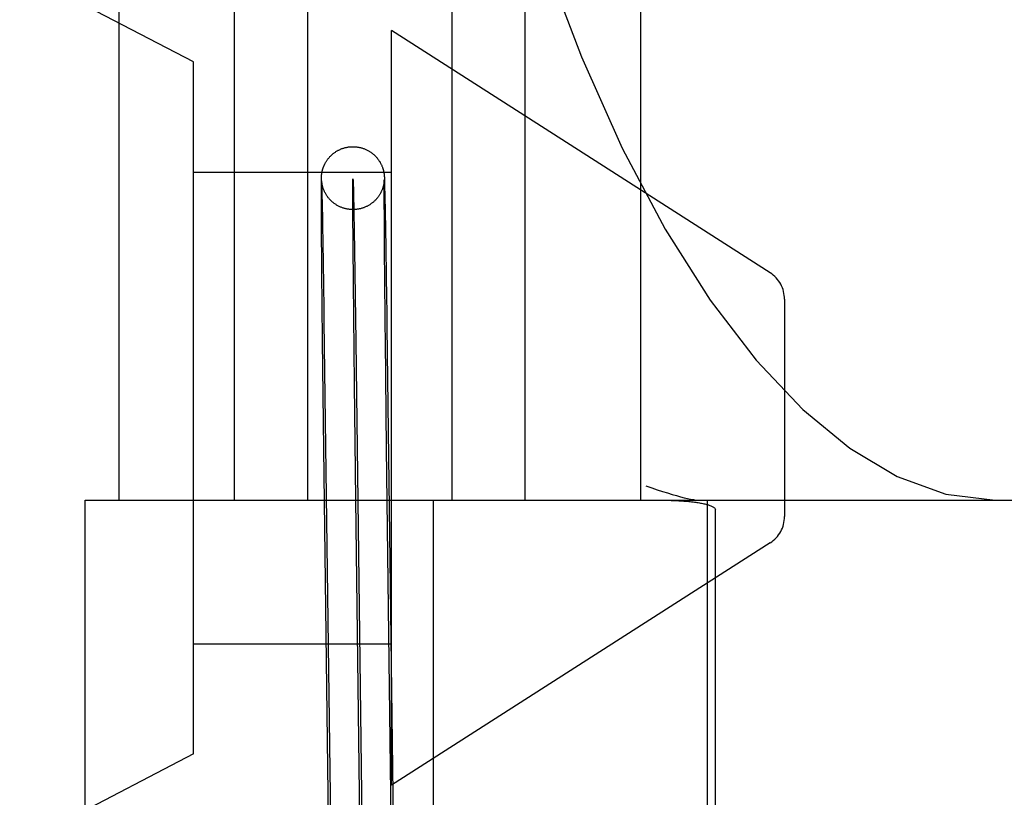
# Model space of a CAD drawing. Header units: inches. Extents: x 0 to 215, y 0 to 139.
# Tile 104 of 117: x 127.758 to 128.071, y 52.094 to 52.341. Entities that reach past the tile are written whole.
import ezdxf

# ---------------------------------------------------------------- set-up
doc = ezdxf.new("R2010")
doc.units = ezdxf.units.IN
doc.header["$LTSCALE"] = 11.804375
doc.header["$MEASUREMENT"] = 0
doc.linetypes.add('HIDDEN', pattern=[0.2, 0.1, -0.1])
doc.layers.add('DEFAULT_2', color=8, linetype='HIDDEN')

msp = doc.modelspace()

# ---------------------------------------------------------------- linework, layer by layer
at = {"layer": 'DEFAULT_2', "color": 8, "linetype": 'HIDDEN'}
for p, q in [((127.8132263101, 52.3277182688), (127.6882263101, 52.3927182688)), ((127.7894128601, 52.3445914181), (127.7894128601, 52.1883414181)), ((127.8261781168, 52.3445914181), (127.8261781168, 52.1883414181)), ((127.8494712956, 52.3445914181), (127.8494712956, 52.1883414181)), ((127.8953544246, 52.3445914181), (127.8953544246, 52.1883414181)), ((127.9186476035, 52.3445914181), (127.9186476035, 52.1883414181)), ((127.9554128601, 52.3445914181), (127.9554128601, 52.1883414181)), ((127.8762263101, 52.0977182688), (127.8762263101, 52.3377182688)), ((127.9966168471, 52.2606683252), (127.8762263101, 52.3377182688)), ((127.8132263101, 52.1077182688), (127.8132263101, 52.3277182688)), ((127.8132263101, 52.2927182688), (127.8762263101, 52.2927182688)), ((127.8538841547, 52.2905608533), (127.8538883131, 52.2907289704)), ((127.8538883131, 52.2907289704), (127.8538929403, 52.2908795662)), ((127.8538929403, 52.2908795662), (127.8538963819, 52.2909737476)), ((127.8538963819, 52.2909737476), (127.8539002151, 52.2910654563)), ((127.8539002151, 52.2910654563), (127.8539045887, 52.2911572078)), ((127.8539045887, 52.2911572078), (127.8539096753, 52.2912509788)), ((127.8539096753, 52.2912509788), (127.8539155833, 52.2913469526)), ((127.8539155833, 52.2913469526), (127.8539223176, 52.291443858)), ((127.8738487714, 52.2918963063), (127.8738593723, 52.29180224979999)), ((127.8738593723, 52.29180224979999), (127.873868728, 52.2917125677)), ((127.873868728, 52.2917125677), (127.8738772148, 52.2916245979)), ((127.8738772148, 52.2916245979), (127.8738849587, 52.2915376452)), ((127.8738849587, 52.2915376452), (127.8738919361, 52.291452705)), ((127.8738919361, 52.291452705), (127.8738983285, 52.2913683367)), ((127.8738983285, 52.2913683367), (127.8739042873, 52.2912830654)), ((127.8739042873, 52.2912830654), (127.873909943, 52.291195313)), ((127.873909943, 52.291195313), (127.8739153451, 52.2911045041)), ((127.8739153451, 52.2911045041), (127.87392307, 52.290961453)), ((127.87392307, 52.290961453), (127.8739306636, 52.2908044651)), ((127.8739306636, 52.2908044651), (127.8739414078, 52.2905535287)), ((127.8538653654, 52.2884514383), (127.8538698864, 52.289439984)), ((127.8538656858, 52.2857861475), (127.8538653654, 52.2884514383)), ((127.8538698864, 52.289439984), (127.8538755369, 52.290041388)), ((127.8538755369, 52.290041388), (127.8538803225, 52.290366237)), ((127.8538803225, 52.290366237), (127.8538841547, 52.2905608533)), ((127.8539495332, 52.2899385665), (127.8539488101, 52.28994934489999)), ((127.8539489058, 52.2899451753), (127.8539514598, 52.2898926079)), ((127.8539516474, 52.2899089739), (127.853950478, 52.28992504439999)), ((127.8539514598, 52.2898926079), (127.8539556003, 52.2897978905)), ((127.8539556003, 52.2897978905), (127.8539640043, 52.2895803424)), ((127.853963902, 52.28976457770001), (127.8539587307, 52.2898214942)), ((127.8539703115, 52.2896994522), (127.853963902, 52.28976457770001)), ((127.8539640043, 52.2895803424), (127.8539765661, 52.2892079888)), ((127.8539781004, 52.2896263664), (127.8539703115, 52.2896994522)), ((127.8539765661, 52.2892079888), (127.853999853, 52.2884072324)), ((127.8539869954, 52.2895491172), (127.8539781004, 52.2896263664)), ((127.8539968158, 52.2894698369), (127.8539869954, 52.2895491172)), ((127.853999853, 52.2884072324), (127.854054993, 52.286121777)), ((127.8738472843, 52.2897348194), (127.8738389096, 52.2896552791)), ((127.8738547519, 52.2898120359), (127.8738472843, 52.2897348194)), ((127.8738613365, 52.2898866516), (127.8738547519, 52.2898120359)), ((127.8738670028, 52.2899575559), (127.8738613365, 52.2898866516)), ((127.8738647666, 52.28816822), (127.8738695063, 52.2893155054)), ((127.8738661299, 52.28560354), (127.8738647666, 52.28816822)), ((127.8738716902, 52.2900228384), (127.8738670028, 52.2899575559)), ((127.8738695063, 52.2893155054), (127.8738734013, 52.2897433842)), ((127.8738753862, 52.2900805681), (127.8738716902, 52.2900228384)), ((127.8738734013, 52.2897433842), (127.8738769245, 52.2899967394)), ((127.8738780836, 52.2901281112), (127.8738753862, 52.2900805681)), ((127.8738769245, 52.2899967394), (127.8738790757, 52.2901099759)), ((127.87387987, 52.2901637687), (127.8738790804, 52.2901474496)), ((127.8738809, 52.2901870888), (127.8738804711, 52.2901770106)), ((127.8738813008, 52.2901973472), (127.8738811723, 52.2901939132)), ((127.8739414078, 52.2905535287), (127.8739538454, 52.2902218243)), ((127.8739538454, 52.2902218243), (127.8739735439, 52.2896146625)), ((127.8739735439, 52.2896146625), (127.8740074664, 52.2883772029)), ((127.8740074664, 52.2883772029), (127.87407931, 52.2851968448)), ((127.8539061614, 52.2771513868), (127.8538656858, 52.2857861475)), ((127.854054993, 52.286121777), (127.8542095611, 52.2780871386)), ((127.8640579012, 52.28609905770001), (127.8643789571, 52.267846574)), ((127.8739152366, 52.2758198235), (127.8738661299, 52.28560354)), ((127.87407931, 52.2851968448), (127.8742689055, 52.2747754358)), ((127.8542095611, 52.2780871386), (127.8542738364, 52.2743126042)), ((127.8539280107, 52.2738873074), (127.8539061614, 52.2771513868)), ((127.8739337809, 52.2731470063), (127.8739152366, 52.2758198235)), ((127.8539432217, 52.2717798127), (127.8539280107, 52.2738873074)), ((127.8542738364, 52.2743126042), (127.8543191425, 52.2715431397)), ((127.8739495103, 52.2710123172), (127.8739337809, 52.2731470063)), ((127.8742689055, 52.2747754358), (127.8743029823, 52.2727031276)), ((127.8743029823, 52.2727031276), (127.8743380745, 52.2705215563)), ((127.8539599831, 52.2695638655), (127.8539432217, 52.2717798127)), ((127.8539720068, 52.26802784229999), (127.8539599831, 52.2695638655)), ((127.8543191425, 52.2715431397), (127.8543424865, 52.27008517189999)), ((127.8543424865, 52.27008517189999), (127.8543783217, 52.2678093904)), ((127.8739608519, 52.2695289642), (127.8739495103, 52.2710123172)), ((127.8739791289, 52.2672161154), (127.8739608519, 52.2695289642)), ((127.8743380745, 52.2705215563), (127.8743741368, 52.2682336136)), ((127.8539912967, 52.2656381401), (127.8539720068, 52.26802784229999)), ((127.8540049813, 52.2639893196), (127.8539912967, 52.2656381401)), ((127.8543783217, 52.2678093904), (127.8544027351, 52.26623441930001)), ((127.8544027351, 52.26623441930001), (127.8544275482, 52.26461442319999)), ((127.8643789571, 52.267846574), (127.8647951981, 52.23882290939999)), ((127.8739921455, 52.2656170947), (127.8739791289, 52.2672161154)), ((127.8740058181, 52.2639736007), (127.8739921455, 52.2656170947)), ((127.8743741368, 52.2682336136), (127.8743986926, 52.2666508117)), ((127.8743986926, 52.2666508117), (127.8744236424, 52.26502314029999)), ((127.8540193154, 52.2622971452), (127.8540049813, 52.2639893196)), ((127.8544275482, 52.26461442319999), (127.8544527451, 52.2629504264)), ((127.8544527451, 52.2629504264), (127.8544783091, 52.2612435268)), ((127.874020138, 52.2622866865), (127.8740058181, 52.2639736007)), ((127.8744236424, 52.26502314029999), (127.8744489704, 52.2633516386)), ((127.8744489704, 52.2633516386), (127.8744746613, 52.261637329)), ((127.8540579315, 52.2578841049), (127.8540420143, 52.2596799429)), ((127.874035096, 52.2605574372), (127.874020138, 52.2622866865)), ((127.8540744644, 52.2560487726), (127.8540579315, 52.2578841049)), ((127.8545173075, 52.2586051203), (127.8545437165, 52.25679581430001)), ((127.8643823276, 52.2252355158), (127.8640601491, 52.2576810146)), ((127.8740752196, 52.2560564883), (127.8740587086, 52.2578866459)), ((127.8745138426, 52.2589879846), (127.8745403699, 52.2571714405)), ((127.8741191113, 52.2513160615), (127.8741011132, 52.2532397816)), ((127.8541465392, 52.2483358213), (127.8541276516, 52.2503173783)), ((127.8546247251, 52.2511389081), (127.8546522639, 52.2491809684)), ((128.0012263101, 52.2522456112), (128.0012263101, 52.1831909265)), ((127.8547080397, 52.2451641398), (127.8567968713, 52.0814185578)), ((127.8747053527, 52.2454969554), (127.8747336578, 52.2434334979)), ((127.8542382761, 52.23902322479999), (127.8542065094, 52.2421954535)), ((127.8747336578, 52.2434334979), (127.8767952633, 52.0816721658)), ((127.85460972, 52.204676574), (127.8542382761, 52.23902322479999)), ((127.8647951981, 52.23882290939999), (127.8667960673, 52.0815453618)), ((127.8746093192, 52.2048261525), (127.8742387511, 52.2390771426)), ((127.8647991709, 52.1885977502), (127.8643823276, 52.2252355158)), ((127.8568579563, 52.0257030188), (127.85460972, 52.204676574)), ((127.8768563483, 52.0259566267), (127.8746093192, 52.2048261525)), ((127.7787449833, 51.8133414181), (127.7787449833, 52.1883414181)), ((127.7787560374, 52.1883414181), (128.1143065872, 52.1883414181)), ((127.8668571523, 52.0258298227), (127.8647991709, 52.1885977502)), ((127.8895583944, 51.8133414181), (127.8895583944, 52.1883414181)), ((127.9766216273, 52.1883119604), (127.9766216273, 51.8133708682)), ((127.9792069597, 51.8162396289), (127.9792069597, 52.1854432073)), ((127.9966168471, 52.1747682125), (127.8762263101, 52.0977182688)), ((127.8132263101, 52.1427182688), (127.8762263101, 52.1427182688)), ((127.8132263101, 52.1077182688), (127.6882263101, 52.0427182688))]:
    msp.add_line(p, q, dxfattribs=at)
for points in [[(127.8752635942, 52.6883414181), (127.8760776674, 52.6436720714), (127.8785104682, 52.599386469), (127.8825382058, 52.555824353), (127.8881182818, 52.5133592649), (127.8951919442, 52.4723400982), (127.9036807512, 52.4331147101), (127.9134897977, 52.39600437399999), (127.9245019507, 52.3613222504), (127.9365811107, 52.3293504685), (127.9495735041, 52.3003339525), (127.9632914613, 52.2745060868), (127.9775740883, 52.2519746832), (127.9921639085, 52.2329252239), (128.0070257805, 52.2172148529), (128.0219424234, 52.20493232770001), (128.0370557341, 52.1959234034), (128.0525700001, 52.1902701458), (128.0682429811, 52.1883414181)], [(127.8539223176, 52.291443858), (127.8539298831, 52.2915409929), (127.8539339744, 52.2915894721), (127.8539382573, 52.2916376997), (127.85394273, 52.2916856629), (127.8539473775, 52.2917332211), (127.8539522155, 52.2917805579), (127.8539572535, 52.29182776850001), (127.8539625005, 52.2918749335), (127.8539679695, 52.2919221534), (127.8539736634, 52.2919694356), (127.8539795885, 52.2920168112), (127.853985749, 52.2920642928), (127.853992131, 52.2921117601), (127.8539987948, 52.2921596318), (127.8540057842, 52.2922081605), (127.8540131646, 52.2922577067), (127.8540211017, 52.29230922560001), (127.8540293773, 52.2923611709), (127.8540376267, 52.292411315), (127.8540463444, 52.29246268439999), (127.8540561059, 52.2925183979), (127.854066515, 52.29257589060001), (127.8540772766, 52.2926334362), (127.8540885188, 52.2926916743), (127.8541000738, 52.2927497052), (127.8541125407, 52.2928104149), (127.8541267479, 52.2928774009), (127.8541421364, 52.2929475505), (127.8541584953, 52.2930196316), (127.8541753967, 52.2930916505), (127.8541916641, 52.2931588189), (127.8542090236, 52.2932283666), (127.8542289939, 52.2933058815), (127.8542517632, 52.2933912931), (127.854278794, 52.29348897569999), (127.8543081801, 52.2935910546), (127.8543373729, 52.2936886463), (127.8543686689, 52.2937894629), (127.8544041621, 52.29389950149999), (127.8544428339, 52.29401471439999), (127.8544838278, 52.2941320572), (127.8545283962, 52.294254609), (127.8545775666, 52.2943843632), (127.8546317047, 52.29452129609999), (127.8546924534, 52.2946683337), (127.8547573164, 52.2948184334), (127.8548226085, 52.2949630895), (127.8548919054, 52.29511027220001), (127.8549697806, 52.2952686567), (127.8550510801, 52.2954268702), (127.8551286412, 52.2955716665), (127.8552105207, 52.2957186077), (127.8553059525, 52.2958828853), (127.8554076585, 52.2960504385), (127.8555091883, 52.2962106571), (127.8556144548, 52.2963699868), (127.85572641, 52.2965324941), (127.8558424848, 52.29669403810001), (127.8559600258, 52.2968509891), (127.856081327, 52.2970064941), (127.8562089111, 52.2971634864), (127.8563401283, 52.2973184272), (127.8564717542, 52.297467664), (127.8566071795, 52.2976151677), (127.8567500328, 52.2977645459), (127.856897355, 52.2979123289), (127.857047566, 52.298056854), (127.8571994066, 52.2981969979), (127.8573491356, 52.298329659), (127.8575020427, 52.2984597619), (127.8576643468, 52.2985922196), (127.8578308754, 52.2987223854), (127.8579974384, 52.2988470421), (127.8581663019, 52.2989680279), (127.8583384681, 52.2990860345), (127.8585138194, 52.29920090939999), (127.8586926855, 52.29931278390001), (127.8588747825, 52.2994213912), (127.8590608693, 52.29952707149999), (127.8592480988, 52.2996281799), (127.8594318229, 52.29972247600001), (127.8596176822, 52.29981306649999), (127.8598112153, 52.2999024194), (127.8600088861, 52.2999885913), (127.860209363, 52.300070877), (127.8604112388, 52.3001486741), (127.8606114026, 52.3002209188), (127.8608133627, 52.30028898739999), (127.8610207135, 52.3003539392), (127.8612304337, 52.3004146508), (127.8614401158, 52.3004704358), (127.8616512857, 52.30052173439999), (127.8618650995, 52.3005687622), (127.8620803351, 52.300611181), (127.8622960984, 52.3006488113), (127.862512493, 52.3006816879), (127.8627290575, 52.3007097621), (127.8629465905, 52.3007331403), (127.8631660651, 52.3007518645), (127.8633865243, 52.3007657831), (127.8636071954, 52.300774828), (127.8637886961, 52.30077861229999)], [(127.8637886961, 52.30077861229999), (127.8638284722, 52.3007790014), (127.8640505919, 52.3007782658), (127.8642732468, 52.30077257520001), (127.8644964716, 52.3007618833), (127.864719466, 52.300746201), (127.8649407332, 52.3007256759), (127.8651624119, 52.30070012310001), (127.8653872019, 52.3006690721), (127.8656118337, 52.3006328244), (127.8658335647, 52.3005918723), (127.8660536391, 52.30054608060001), (127.8662722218, 52.30049545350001), (127.8664897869, 52.3004398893), (127.8667068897, 52.3003792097), (127.8669233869, 52.3003133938), (127.8671389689, 52.30024248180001), (127.8673546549, 52.3001660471), (127.8675728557, 52.3000829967), (127.8677889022, 52.2999949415), (127.8679967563, 52.299904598), (127.8682035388, 52.2998090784), (127.8684161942, 52.29970478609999), (127.8686282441, 52.2995944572), (127.8688359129, 52.2994800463), (127.8690388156, 52.2993619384), (127.8692337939, 52.29924231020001), (127.8694258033, 52.2991183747), (127.869619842, 52.29898666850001), (127.8698116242, 52.2988498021), (127.8699968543, 52.29871097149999), (127.8701812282, 52.2985659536), (127.8703693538, 52.2984105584), (127.8705587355, 52.29824607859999), (127.8707516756, 52.2980696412), (127.8709383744, 52.29788976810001), (127.8711083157, 52.2977176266), (127.8712696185, 52.2975462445), (127.8714254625, 52.2973726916), (127.8715784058, 52.29719413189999), (127.8717326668, 52.29700505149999), (127.8718846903, 52.2968090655), (127.8720342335, 52.29660599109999), (127.8721763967, 52.2964024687), (127.8723022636, 52.2962128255), (127.8724265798, 52.2960158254), (127.8725663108, 52.2957814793), (127.8726983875, 52.2955456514), (127.8728055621, 52.295342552), (127.8728996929, 52.2951542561), (127.872984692, 52.2949751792), (127.8730635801, 52.294800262), (127.8731406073, 52.2946202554), (127.8732133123, 52.2944407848), (127.8732821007, 52.29426111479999), (127.8733434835, 52.2940914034), (127.8733942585, 52.2939432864), (127.8734369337, 52.2938125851), (127.87347092, 52.2937039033), (127.8735015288, 52.2936021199), (127.8735343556, 52.2934883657), (127.8735649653, 52.2933774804), (127.8735903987, 52.2932813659), (127.8736135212, 52.29319046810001), (127.8736364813, 52.2930965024), (127.8736574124, 52.293007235), (127.8736750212, 52.2929291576), (127.8736905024, 52.2928580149), (127.8737040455, 52.29279366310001), (127.8737169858, 52.2927301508), (127.8737310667, 52.2926585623), (127.8737445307, 52.2925874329), (127.8737562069, 52.2925233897), (127.8737667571, 52.292463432), (127.873776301, 52.2924073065), (127.8737851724, 52.2923533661), (127.8737936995, 52.2922997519), (127.873801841, 52.2922467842), (127.873809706, 52.29219379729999), (127.8738171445, 52.2921418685), (127.8738239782, 52.2920924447), (127.8738304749, 52.2920437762), (127.8738368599, 52.29199418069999), (127.8738429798, 52.29194482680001), (127.8738487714, 52.2918963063)], [(127.8539483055, 52.2899571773), (127.8539480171, 52.2899618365), (127.8539480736, 52.2899607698)], [(127.8539587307, 52.2898214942), (127.8539546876, 52.2898697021), (127.8539530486, 52.28989048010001)], [(127.8640241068, 52.2807799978), (127.8639073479, 52.28077930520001), (127.8636863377, 52.2807817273), (127.8634650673, 52.28078905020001), (127.8632436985, 52.2808012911), (127.8630228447, 52.28081842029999), (127.8628013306, 52.2808405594), (127.8625772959, 52.2808680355), (127.862353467, 52.2809006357), (127.8621327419, 52.2809378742), (127.8619126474, 52.2809800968), (127.8616913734, 52.28102773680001), (127.8614699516, 52.2810806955), (127.8612478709, 52.2811392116), (127.8610279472, 52.28120258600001), (127.8608140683, 52.281269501), (127.8606022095, 52.2813410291), (127.8603888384, 52.2814184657), (127.8601767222, 52.28150095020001), (127.8599685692, 52.2815873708), (127.8597608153, 52.2816791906), (127.8595492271, 52.2817785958), (127.8593390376, 52.2818834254), (127.8591350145, 52.2819911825), (127.8589336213, 52.2821035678), (127.858732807, 52.28222181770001), (127.8585333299, 52.2823456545), (127.8583339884, 52.28247603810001), (127.8581386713, 52.28261052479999), (127.8579525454, 52.282745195), (127.8577696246, 52.2828840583), (127.8575847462, 52.2830313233), (127.8574018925, 52.2831842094), (127.8572231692, 52.2833410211), (127.8570484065, 52.2835018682), (127.8568798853, 52.2836644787), (127.856712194, 52.2838341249), (127.8565367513, 52.2840206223), (127.8563674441, 52.2842100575), (127.8562187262, 52.2843847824), (127.8560753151, 52.2845612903), (127.8559256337, 52.2847546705), (127.8557779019, 52.2849555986), (127.8556346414, 52.2851610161), (127.855499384, 52.2853655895), (127.8553796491, 52.2855562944), (127.8552632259, 52.285751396), (127.8551367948, 52.2859754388), (127.855017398, 52.2862002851), (127.8549164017, 52.2864020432), (127.8548284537, 52.28658763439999), (127.8547549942, 52.2867506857), (127.8546874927, 52.2869078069), (127.8546175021, 52.2870790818), (127.8545512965, 52.2872500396), (127.8544913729, 52.28741340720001), (127.8544380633, 52.2875666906), (127.8543924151, 52.2877047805), (127.8543535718, 52.2878279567), (127.8543226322, 52.287930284), (127.8542949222, 52.2880254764), (127.8542658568, 52.2881293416), (127.8542387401, 52.2882303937), (127.8542155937, 52.2883202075), (127.8541945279, 52.28840513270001), (127.854174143, 52.2884905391), (127.8541556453, 52.2885711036), (127.8541399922, 52.2886418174), (127.8541260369, 52.288707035), (127.8541132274, 52.288768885), (127.854101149, 52.28882912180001), (127.8540890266, 52.2888916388), (127.8540776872, 52.2889521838), (127.8540678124, 52.2890067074), (127.8540587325, 52.289058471), (127.8540500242, 52.2891097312), (127.8540418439, 52.2891594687), (127.854034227, 52.2892073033), (127.8540270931, 52.28925357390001), (127.8540204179, 52.2892982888), (127.854014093, 52.2893420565), (127.8540079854, 52.2893857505), (127.8540022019, 52.2894285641), (127.8539968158, 52.2894698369)], [(127.8640601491, 52.2576810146), (127.8638868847, 52.280470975), (127.8638639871, 52.2873068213), (127.8638860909, 52.2905069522), (127.8639515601, 52.2900991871), (127.8640579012, 52.28609905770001)], [(127.8738389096, 52.2896552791), (127.8738295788, 52.28957343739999), (127.8738245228, 52.2895315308), (127.8738192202, 52.2894891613), (127.873813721, 52.2894467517), (127.8738079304, 52.2894036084), (127.8738017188, 52.2893588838), (127.8737951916, 52.2893134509), (127.8737884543, 52.289268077), (127.8737814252, 52.2892222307), (127.8737741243, 52.2891760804), (127.8737663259, 52.2891282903), (127.8737576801, 52.2890769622), (127.8737484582, 52.2890239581), (127.873738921, 52.28897086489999), (127.8737288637, 52.2889166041), (127.8737182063, 52.28886087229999), (127.8737067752, 52.2888029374), (127.873694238, 52.28874139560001), (127.8736808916, 52.2886779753), (127.8736673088, 52.2886154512), (127.8736524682, 52.2885492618), (127.8736349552, 52.288473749), (127.873616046, 52.28839507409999), (127.8735973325, 52.2883198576), (127.87357703, 52.2882409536), (127.8735530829, 52.2881511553), (127.873527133, 52.2880574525), (127.8735012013, 52.2879671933), (127.873472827, 52.2878719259), (127.8734391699, 52.2877631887), (127.8734022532, 52.2876486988), (127.8733642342, 52.2875354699), (127.8733227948, 52.2874169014), (127.8732751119, 52.2872860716), (127.8732238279, 52.28715134), (127.8731722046, 52.28702131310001), (127.8731169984, 52.28688783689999), (127.8730554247, 52.2867450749), (127.8729879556, 52.2865952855), (127.8729136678, 52.286437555), (127.8728338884, 52.2862756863), (127.8727499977, 52.2861130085), (127.8726618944, 52.2859496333), (127.8725701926, 52.2857869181), (127.872474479, 52.2856243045), (127.8723748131, 52.2854620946), (127.8722703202, 52.2852991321), (127.872158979, 52.2851327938), (127.8720438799, 52.2849680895), (127.8719291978, 52.2848107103), (127.8718110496, 52.2846550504), (127.8716853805, 52.2844961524), (127.8715555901, 52.28433873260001), (127.8714246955, 52.2841863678), (127.8712908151, 52.2840367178), (127.8711525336, 52.2838882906), (127.8710110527, 52.2837424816), (127.8708679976, 52.2836008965), (127.8707209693, 52.2834611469), (127.8705669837, 52.28332069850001), (127.870408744, 52.2831823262), (127.8702475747, 52.2830472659), (127.8700852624, 52.2829169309), (127.8699262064, 52.2827944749), (127.8697645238, 52.2826750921), (127.8695939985, 52.2825545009), (127.869418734, 52.2824360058), (127.8692407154, 52.2823210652), (127.8690606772, 52.28221014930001), (127.8688812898, 52.28210476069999), (127.8686990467, 52.2820027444), (127.8685099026, 52.2819020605), (127.8683175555, 52.2818049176), (127.8681253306, 52.2817129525), (127.8679307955, 52.2816249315), (127.8677316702, 52.2815399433), (127.8675305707, 52.2814592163), (127.8673300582, 52.2813837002), (127.8671283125, 52.2813126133), (127.8669242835, 52.2812456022), (127.8667180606, 52.2811827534), (127.8665091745, 52.2811239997), (127.8662982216, 52.2810695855), (127.8660855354, 52.2810196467), (127.8658714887, 52.2809743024), (127.8656566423, 52.2809336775), (127.8654408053, 52.28089773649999), (127.8652239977, 52.2808664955), (127.8650061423, 52.2808399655), (127.8647868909, 52.2808181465), (127.8645670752, 52.2808011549), (127.8643476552, 52.2807890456), (127.8641279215, 52.28078175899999), (127.8640241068, 52.2807799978)], [(127.8738790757, 52.2901099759), (127.8738806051, 52.2901737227), (127.8738809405, 52.2901856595)], [(127.8540420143, 52.2596799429), (127.8540267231, 52.2614351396), (127.8540193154, 52.2622971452)], [(127.8544783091, 52.2612435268), (127.8545042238, 52.2594948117), (127.8545173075, 52.2586051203)], [(127.8740587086, 52.2578866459), (127.8740428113, 52.259677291), (127.874035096, 52.2605574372)], [(127.8744746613, 52.261637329), (127.8745006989, 52.2598812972), (127.8745138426, 52.2589879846)], [(127.8545437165, 52.25679581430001), (127.8545704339, 52.2549475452), (127.854583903, 52.2540091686)], [(127.8745403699, 52.2571714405), (127.8745672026, 52.25531599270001), (127.8745807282, 52.2543740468)], [(127.8541003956, 52.2532242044), (127.8540829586, 52.2551166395), (127.8540744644, 52.2560487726)], [(127.8541276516, 52.2503173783), (127.8541093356, 52.252264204), (127.8541003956, 52.2532242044)], [(127.854583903, 52.2540091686), (127.8546110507, 52.2521046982), (127.8546247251, 52.2511389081)], [(127.8741011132, 52.2532397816), (127.8740837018, 52.2551269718), (127.8740752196, 52.2560564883)], [(127.8745807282, 52.2543740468), (127.8746079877, 52.2524624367), (127.8746217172, 52.2514930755)], [(127.874147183, 52.2483647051), (127.8741283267, 52.2503408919), (127.8741191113, 52.2513160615)], [(127.8746217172, 52.2514930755), (127.8746493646, 52.2495280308), (127.8746632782, 52.2485326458)], [(127.8541759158, 52.24530113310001), (127.8541561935, 52.2473324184), (127.8541465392, 52.2483358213)], [(127.8546522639, 52.2491809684), (127.8546800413, 52.24718895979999), (127.854694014, 52.2461805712), (127.8547080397, 52.2451641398)], [(127.8741765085, 52.24533817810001), (127.8741568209, 52.2473639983), (127.874147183, 52.2483647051)], [(127.8746632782, 52.2485326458), (127.8746912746, 52.2465169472), (127.8747053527, 52.2454969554)], [(127.8542065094, 52.2421954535), (127.8541859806, 52.2442735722), (127.8541759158, 52.24530113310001)], [(127.8742387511, 52.2390771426), (127.8741865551, 52.2443133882), (127.8741765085, 52.24533817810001)], [(127.9571188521, 52.1929654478), (127.9589677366, 52.19231852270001), (127.960723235, 52.19172132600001), (127.9623853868, 52.1911735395), (127.9639532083, 52.1906751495), (127.9654258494, 52.1902260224), (127.9668029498, 52.1898258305), (127.9680840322, 52.1894742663), (127.9692686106, 52.1891709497), (127.9703562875, 52.1889154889), (127.9713463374, 52.1887075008), (127.9722381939, 52.18854655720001), (127.9730310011, 52.18843222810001), (127.9737236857, 52.18836403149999), (127.9743163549, 52.1883414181)], [(127.9632044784, 52.1883414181), (127.963881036, 52.1883383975), (127.9645409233, 52.1883304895), (127.9651840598, 52.18831752), (127.9658106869, 52.1883000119), (127.9664209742, 52.1882783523), (127.9670150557, 52.1882527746), (127.9675934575, 52.1882235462), (127.9681551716, 52.1881909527), (127.9686982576, 52.1881553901), (127.9692260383, 52.1881167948), (127.9697418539, 52.1880751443), (127.9702437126, 52.1880307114), (127.9707305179, 52.187983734), (127.9712029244, 52.18793429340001), (127.9716611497, 52.18788252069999), (127.9721054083, 52.1878285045), (127.9725358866, 52.1877723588), (127.972952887, 52.1877141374), (127.9733567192, 52.1876539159), (127.9737475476, 52.1875917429), (127.9741255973, 52.18752768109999), (127.9744909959, 52.1874617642), (127.9748438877, 52.1873940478), (127.9751844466, 52.18732452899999), (127.9755128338, 52.1872532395), (127.9758292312, 52.1871801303), (127.9761337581, 52.1871052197), (127.976426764, 52.18702833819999), (127.9767085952, 52.1869494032), (127.9769793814, 52.1868681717), (127.9772393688, 52.1867845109), (127.9774885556, 52.1866980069), (127.9777269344, 52.18660854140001), (127.9779547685, 52.1865150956), (127.9781727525, 52.1864171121), (127.9783795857, 52.1863130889), (127.9785755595, 52.1862023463), (127.9787565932, 52.1860818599), (127.9789237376, 52.1859498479), (127.9790618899, 52.18580190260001), (127.9791544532, 52.1856323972), (127.9792069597, 52.1854432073)]]:
    msp.add_lwpolyline(points, dxfattribs=at)
for centre, start, end in [((127.9912263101, 52.2522456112), 0, 57.3807569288), ((127.9912263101, 52.1831909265), 302.6192430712, 360)]:
    msp.add_arc(centre, 0.01, start, end, dxfattribs=at)

doc.saveas('drawing.dxf')
